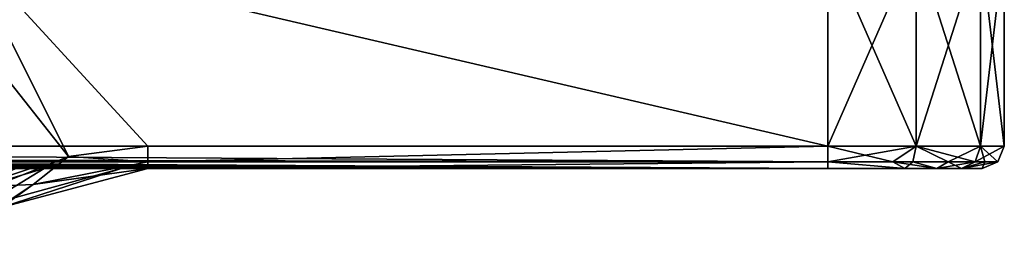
# Model space of a CAD drawing. Header units: metres. Extents: x -106 to 106, y -152 to 75.
# Tile 12 of 21: x 33 to 100, y -19 to -4. Entities that reach past the tile are written whole.
import ezdxf

# ---------------------------------------------------------------- set-up
doc = ezdxf.new("R2010")
doc.units = ezdxf.units.M
doc.layers.add('solid_20522313', color=7, linetype='CONTINUOUS')

msp = doc.modelspace()

# ---------------------------------------------------------------- linework, layer by layer
at = {"layer": 'solid_20522313'}
for points in [[(100, -12.5, -10.5), (100, 1.999977, 0), (100, 1.184448, 10.5)], [(100, -12.5, -10.5), (100, 1.184448, -10.5), (100, 1.999977, 0)], [(-88, -12.5, -22.5), (-88, 1.184448, -22.5), (88, 1.184448, -22.5)], [(88, -12.5, -22.5), (-88, -12.5, -22.5), (88, 1.184448, -22.5)], [(88, -12.5, 22.5), (88, 1.184448, 22.5), (29.206701, 1.184448, 22.5)], [(41.794907, -12.5, 22.5), (88, -12.5, 22.5), (29.206701, 1.184448, 22.5)], [(36.409039, -13.185524, 22.5), (41.794907, -12.5, 22.5), (29.206701, 1.184448, 22.5)], [(31.37484, -6.863508, 22.5), (36.409039, -13.185524, 22.5), (29.206701, 1.184448, 22.5)], [(94, 1.184448, -20.892305), (88, -12.5, -22.5), (88, 1.184448, -22.5)], [(94.000015, -12.5, -20.892296), (88, -12.5, -22.5), (94, 1.184448, -20.892305)], [(94, -12.5, 20.892305), (88, 1.184448, 22.5), (88, -12.5, 22.5)], [(94, -12.5, 20.892305), (94, 1.184448, 20.892305), (88, 1.184448, 22.5)], [(94.000015, -12.5, -20.892296), (94, 1.184448, -20.892305), (98.392303, 1.184448, -16.5)], [(98.392303, -12.5, 16.5), (98.392303, 1.184448, 16.5), (94, 1.184448, 20.892305)], [(94, -12.5, 20.892305), (98.392303, -12.5, 16.5), (94, 1.184448, 20.892305)], [(98.392326, -12.5, -16.499966), (94.000015, -12.5, -20.892296), (98.392303, 1.184448, -16.5)], [(98.392303, 1.184448, 16.5), (100, -12.5, 10.5), (100, 1.184448, 10.5)], [(98.392326, -12.5, -16.499966), (98.392303, 1.184448, -16.5), (100, 1.184448, -10.5)], [(98.392303, -12.5, 16.5), (100, -12.5, 10.5), (98.392303, 1.184448, 16.5)], [(98.392326, -12.5, -16.499966), (100, 1.184448, -10.5), (100, -12.5, -10.5)], [(100, -12.5, 10.5), (100, -12.5, -10.5), (100, 1.184448, 10.5)], [(31.37484, -6.863508, 22.5), (31.366636, -15.198369, 22.5), (36.409039, -13.185524, 22.5)], [(88, -13.56066, -22.060659), (-88, -12.5, -22.5), (88, -12.5, -22.5)], [(88, -13.56066, -22.060659), (1.972453, -13.401677, -22.19874), (-88, -12.5, -22.5)], [(41.794907, -13.56066, 22.060659), (41.794907, -12.5, 22.5), (36.409039, -13.185524, 22.5)], [(41.794907, -13.56066, 22.060659), (88, -12.5, 22.5), (41.794907, -12.5, 22.5)], [(88, -13.56066, 22.060659), (88, -12.5, 22.5), (41.794907, -13.56066, 22.060659)], [(94.000015, -12.5, -20.892296), (88, -13.56066, -22.060659), (88, -12.5, -22.5)], [(92.424072, -13.56066, 21.180656), (94, -12.5, 20.892305), (88, -12.5, 22.5)], [(92.424072, -13.56066, 21.180656), (88, -12.5, 22.5), (88, -13.56066, 22.060659)], [(93.780327, -13.56066, -20.511826), (88, -13.56066, -22.060659), (94.000015, -12.5, -20.892296)], [(96.174622, -13.56066, 18.674622), (94, -12.5, 20.892305), (92.424072, -13.56066, 21.180656)], [(93.780327, -13.56066, -20.511826), (94.000015, -12.5, -20.892296), (98.011826, -13.56066, -16.280331)], [(96.174622, -13.56066, 18.674622), (98.392303, -12.5, 16.5), (94, -12.5, 20.892305)], [(98.011826, -13.56066, -16.280331), (94.000015, -12.5, -20.892296), (98.392326, -12.5, -16.499966)], [(98.680656, -13.56066, 14.924073), (98.392303, -12.5, 16.5), (96.174622, -13.56066, 18.674622)], [(98.011826, -13.56066, -16.280331), (98.392326, -12.5, -16.499966), (100, -12.5, -10.5)], [(98.011826, -13.56066, -16.280331), (100, -12.5, -10.5), (99.560661, -13.56066, -10.5)], [(99.560661, -13.56066, 10.5), (100, -12.5, 10.5), (98.392303, -12.5, 16.5)], [(99.560661, -13.56066, 10.5), (98.392303, -12.5, 16.5), (98.680656, -13.56066, 14.924073)], [(99.560661, -13.56066, 10.5), (100, -12.5, -10.5), (100, -12.5, 10.5)], [(99.560661, -13.56066, -10.5), (100, -12.5, -10.5), (99.560661, -13.56066, 10.5)], [(34.014324, -15.099493, 22.060659), (36.409039, -13.185524, 22.5), (31.366636, -15.198369, 22.5)], [(34.014324, -15.099493, 22.060659), (41.794907, -13.56066, 22.060659), (36.409039, -13.185524, 22.5)], [(88, -13.56066, -22.060659), (3.882222, -13.420269, -22.184526), (1.972453, -13.401677, -22.19874)], [(88, -13.56066, -22.060659), (6.897448, -13.470879, -22.143414), (3.882222, -13.420269, -22.184526)], [(88, -13.56066, -22.060659), (8.097108, -13.497569, -22.120203), (6.897448, -13.470879, -22.143414)], [(88, -13.56066, -22.060659), (9.055726, -13.520762, -22.09911), (8.097108, -13.497569, -22.120203)], [(88, -13.56066, -22.060659), (11.62744, -13.588185, -22.032402), (9.055726, -13.520762, -22.09911)], [(88, -13.56066, -22.060659), (87.999825, -14, -21), (11.62744, -13.588185, -22.032402)], [(87.999825, -14, -21), (13.846398, -13.650879, -21.962017), (11.62744, -13.588185, -22.032402)], [(87.999825, -14, -21), (15.057316, -13.683551, -21.921524), (13.846398, -13.650879, -21.962017)], [(87.999825, -14, -21), (16.454609, -13.719032, -21.874048), (15.057316, -13.683551, -21.921524)], [(87.999825, -14, -21), (17.124081, -13.736105, -21.849731), (16.454609, -13.719032, -21.874048)], [(87.999825, -14, -21), (17.792044, -13.753176, -21.824348), (17.124081, -13.736105, -21.849731)], [(87.999825, -14, -21), (18.818287, -13.779348, -21.783113), (17.792044, -13.753176, -21.824348)], [(87.999825, -14, -21), (19.84211, -13.805236, -21.739161), (18.818287, -13.779348, -21.783113)], [(87.999825, -14, -21), (23.103056, -13.883955, -21.578506), (19.84211, -13.805236, -21.739161)], [(87.999825, -14, -21), (26.565542, -13.954547, -21.366463), (23.103056, -13.883955, -21.578506)], [(33.831848, -14, -17.103024), (26.442331, -16.463125, -10.738212), (32.857449, -14, -18.600279)], [(33.831848, -14, -17.103024), (34.76395, -14, -15.555731), (26.442331, -16.463125, -10.738212)], [(30.46969, -16.605164, -0.4266), (26.442331, -16.463125, -10.738212), (34.76395, -14, -15.555731)], [(87.999825, -14, -21), (27.409824, -13.968287, -21.306808), (26.565542, -13.954547, -21.366463)], [(87.999825, -14, -21), (28.274586, -13.980377, -21.241837), (27.409824, -13.968287, -21.306808)], [(87.999825, -14, -21), (28.538568, -13.983608, -21.221151), (28.274586, -13.980377, -21.241837)], [(87.999825, -14, -21), (28.803024, -13.986604, -21.200022), (28.538568, -13.983608, -21.221151)], [(87.999825, -14, -21), (29.007874, -13.988746, -21.183403), (28.803024, -13.986604, -21.200022)], [(87.999825, -14, -21), (29.212992, -13.99072, -21.166601), (29.007874, -13.988746, -21.183403)], [(87.999825, -14, -21), (29.774237, -13.995215, -21.119709), (29.212992, -13.99072, -21.166601)], [(87.999825, -14, -21), (30.33869, -13.998314, -21.071095), (29.774237, -13.995215, -21.119709)], [(87.999825, -14, -21), (30.735239, -13.999567, -21.036026), (30.33869, -13.998314, -21.071095)], [(30.46969, -16.605164, -0.4266), (34.76395, -14, -15.555731), (39.996944, -14, -3.005569)], [(30.46969, -16.605164, -0.4266), (39.996944, -14, -3.005569), (31.845331, -16.650476, 10.5)], [(87.999825, -14, -21), (31.133635, -14, -21), (30.735239, -13.999567, -21.036026)], [(32.009205, -14, -19.817461), (31.133635, -14, -21), (87.999825, -14, -21)], [(39.996944, -14, -3.005569), (41.794907, -14, 10.5), (31.845331, -16.650476, 10.5)], [(31.845331, -16.650476, 21), (31.845331, -16.650476, 10.5), (41.794907, -14, 10.5)], [(31.845331, -16.650476, 21), (41.794907, -14, 10.5), (41.794907, -14, 21)], [(34.014324, -15.099493, 22.060659), (31.845331, -16.650476, 21), (41.794907, -14, 21)], [(32.009205, -14, -19.817461), (87.999825, -14, -21), (32.857449, -14, -18.600279)], [(33.831848, -14, -17.103024), (32.857449, -14, -18.600279), (87.999825, -14, -21)], [(33.831848, -14, -17.103024), (87.999825, -14, -21), (34.76395, -14, -15.555731)], [(34.014324, -15.099493, 22.060659), (41.794907, -14, 21), (41.794907, -13.56066, 22.060659)], [(39.996944, -14, -3.005569), (34.76395, -14, -15.555731), (87.999825, -14, -21)], [(39.996944, -14, -3.005569), (87.999825, -14, -21), (41.794907, -14, 10.5)], [(88, -13.56066, 22.060659), (41.794907, -14, 21), (88, -14, 21)], [(88, -13.56066, 22.060659), (41.794907, -13.56066, 22.060659), (41.794907, -14, 21)], [(41.794907, -14, 21), (41.794907, -14, 10.5), (87.999825, -14, -21)], [(41.794907, -14, 21), (87.999825, -14, -21), (88, -14, 21)], [(93.248215, -14, -19.59429), (87.999825, -14, -21), (88, -13.56066, -22.060659)], [(93.248215, -14, -19.59429), (88, -14, 21), (87.999825, -14, -21)], [(93.780327, -13.56066, -20.511826), (93.248215, -14, -19.59429), (88, -13.56066, -22.060659)], [(93.245987, -14, 19.595577), (88, -13.56066, 22.060659), (88, -14, 21)], [(92.424072, -13.56066, 21.180656), (88, -13.56066, 22.060659), (93.245987, -14, 19.595577)], [(93.248215, -14, -19.59429), (93.245987, -14, 19.595577), (88, -14, 21)], [(92.424072, -13.56066, 21.180656), (93.245987, -14, 19.595577), (95.424622, -14, 17.924622)], [(96.174622, -13.56066, 18.674622), (92.424072, -13.56066, 21.180656), (95.424622, -14, 17.924622)], [(93.248215, -14, -19.59429), (95.424622, -14, 17.924622), (93.245987, -14, 19.595577)], [(93.780327, -13.56066, -20.511826), (95.42598, -14, -17.923264), (93.248215, -14, -19.59429)], [(95.42598, -14, -17.923264), (95.424622, -14, 17.924622), (93.248215, -14, -19.59429)], [(93.780327, -13.56066, -20.511826), (98.011826, -13.56066, -16.280331), (95.42598, -14, -17.923264)], [(96.174622, -13.56066, 18.674622), (95.424622, -14, 17.924622), (97.095573, -14, 15.745991)], [(95.42598, -14, -17.923264), (97.095573, -14, 15.745991), (95.424622, -14, 17.924622)], [(98.011826, -13.56066, -16.280331), (97.096222, -14, -15.744867), (95.42598, -14, -17.923264)], [(97.096222, -14, -15.744867), (97.095573, -14, 15.745991), (95.42598, -14, -17.923264)], [(98.680656, -13.56066, 14.924073), (96.174622, -13.56066, 18.674622), (97.095573, -14, 15.745991)], [(98.680656, -13.56066, 14.924073), (97.095573, -14, 15.745991), (98.5, -14, 10.5)], [(98.5, -14, -10.5), (98.5, -14, 10.5), (97.095573, -14, 15.745991)], [(97.096222, -14, -15.744867), (98.5, -14, -10.5), (97.095573, -14, 15.745991)], [(97.096222, -14, -15.744867), (99.560661, -13.56066, -10.5), (98.5, -14, -10.5)], [(98.011826, -13.56066, -16.280331), (99.560661, -13.56066, -10.5), (97.096222, -14, -15.744867)], [(99.560661, -13.56066, 10.5), (98.680656, -13.56066, 14.924073), (98.5, -14, 10.5)], [(99.560661, -13.56066, -10.5), (99.560661, -13.56066, 10.5), (98.5, -14, 10.5)], [(99.560661, -13.56066, -10.5), (98.5, -14, 10.5), (98.5, -14, -10.5)], [(27.40531, -19.48428, 22.060659), (34.014324, -15.099493, 22.060659), (31.366636, -15.198369, 22.5)], [(27.40531, -19.48428, 22.060659), (31.845331, -16.650476, 21), (34.014324, -15.099493, 22.060659)]]:
    msp.add_3dface(points, dxfattribs=at)

doc.saveas('drawing.dxf')
